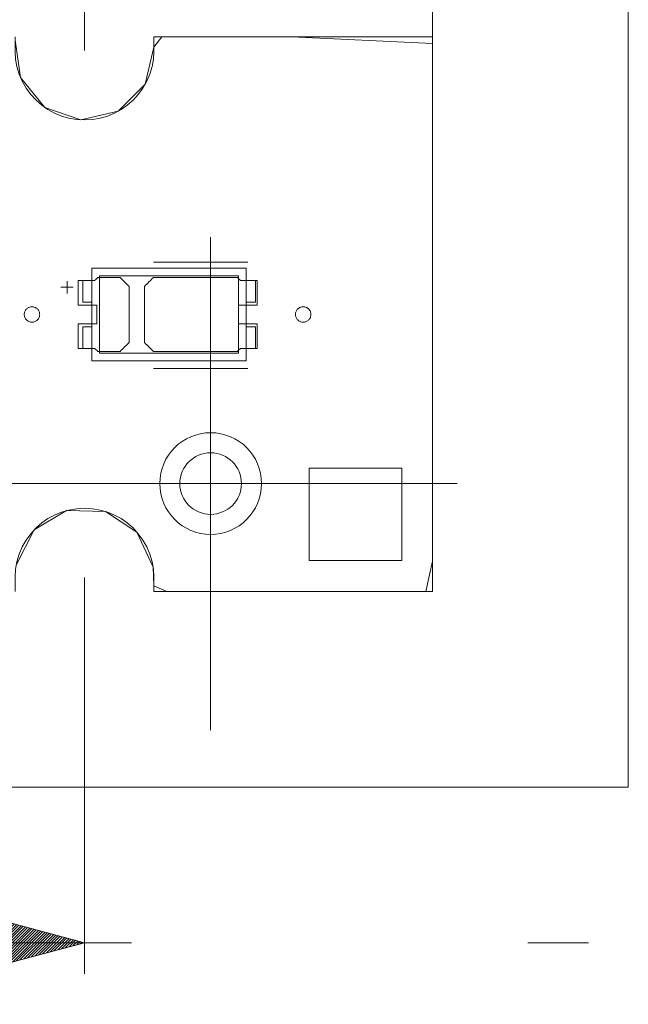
# Model space of a CAD drawing. Header units: inches. Extents: x 511 to 849, y 252 to 484.
# Tile 109 of 235: x 786 to 806, y 423 to 455. Entities that reach past the tile are written whole.
import ezdxf

# ---------------------------------------------------------------- set-up
doc = ezdxf.new("R2010")
doc.units = ezdxf.units.IN
doc.header["$MEASUREMENT"] = 0
for name, pattern in [('AI-Linetype-1', [47.5, 22, -8.5, 8.5, -8.5]), ('AI-Linetype-2', [47.5, 22, -8.5, 8.5, -8.5]), ('AI-Linetype-21', [25.719999, 12.86, -12.86]), ('AI-Linetype-23', [25.719999, 12.86, -12.86]), ('AI-Linetype-24', [25.719999, 12.86, -12.86]), ('AI-Linetype-6', [25.719999, 12.86, -12.86])]:
    doc.linetypes.add(name, pattern=pattern)
doc.layers.add('1', color=7, linetype='Continuous')
doc.layers.add('Top', color=7, linetype='Continuous')

# ---------------------------------------------------------------- blocks, each defined once
blk = doc.blocks.new('block 4')
at = {"layer": '1', "color": 8, "lineweight": 18, "true_color": 0x808080}
blk.add_lwpolyline([(805.569, 460.935), (805.569, 430.236)], dxfattribs=at)
blk = doc.blocks.new('block 5')
at = {"layer": '1', "color": 8, "lineweight": 18, "true_color": 0x808080}
blk.add_lwpolyline([(517.869, 430.236), (805.569, 430.236)], dxfattribs=at)
blk = doc.blocks.new('block 213')
at = {"layer": '1', "color": 155, "lineweight": 18, "true_color": 0x4c7299}
blk.add_lwpolyline([(792.92, 444.323), (788.42, 444.323)], dxfattribs=at)
blk = doc.blocks.new('block 214')
at = {"layer": '1', "color": 155, "lineweight": 18, "true_color": 0x4c7299}
blk.add_lwpolyline([(792.92, 446.823), (792.92, 444.323)], dxfattribs=at)
blk = doc.blocks.new('block 215')
at = {"layer": '1', "color": 155, "lineweight": 18, "true_color": 0x4c7299}
blk.add_lwpolyline([(788.42, 446.823), (792.92, 446.823)], dxfattribs=at)
blk = doc.blocks.new('block 216')
at = {"layer": '1', "color": 155, "lineweight": 18, "true_color": 0x4c7299}
blk.add_lwpolyline([(788.42, 444.323), (788.42, 446.823)], dxfattribs=at)
blk = doc.blocks.new('block 217')
at = {"layer": '1', "color": 155, "lineweight": 18, "true_color": 0x4c7299}
blk.add_lwpolyline([(793.17, 444.073), (793.17, 447.073)], dxfattribs=at)
blk = doc.blocks.new('block 218')
at = {"layer": '1', "color": 155, "lineweight": 18, "true_color": 0x4c7299}
blk.add_lwpolyline([(788.17, 444.073), (793.17, 444.073)], dxfattribs=at)
blk = doc.blocks.new('block 219')
at = {"layer": '1', "color": 155, "lineweight": 18, "true_color": 0x4c7299}
blk.add_lwpolyline([(788.17, 447.073), (788.17, 444.073)], dxfattribs=at)
blk = doc.blocks.new('block 220')
at = {"layer": '1', "color": 155, "lineweight": 18, "true_color": 0x4c7299}
blk.add_lwpolyline([(793.17, 447.073), (788.17, 447.073)], dxfattribs=at)
blk = doc.blocks.new('block 221')
at = {"layer": '1', "color": 155, "lineweight": 18, "true_color": 0x4c7299}
blk.add_lwpolyline([(793.47, 445.173), (793.47, 444.473)], dxfattribs=at)
blk = doc.blocks.new('block 222')
at = {"layer": '1', "color": 155, "lineweight": 18, "true_color": 0x4c7299}
blk.add_lwpolyline([(793.47, 444.473), (793.17, 444.473)], dxfattribs=at)
blk = doc.blocks.new('block 223')
at = {"layer": '1', "color": 155, "lineweight": 18, "true_color": 0x4c7299}
blk.add_lwpolyline([(793.17, 445.173), (793.47, 445.173)], dxfattribs=at)
blk = doc.blocks.new('block 224')
at = {"layer": '1', "color": 155, "lineweight": 18, "true_color": 0x4c7299}
blk.add_lwpolyline([(787.87, 445.973), (787.87, 446.673)], dxfattribs=at)
blk = doc.blocks.new('block 225')
at = {"layer": '1', "color": 155, "lineweight": 18, "true_color": 0x4c7299}
blk.add_lwpolyline([(787.87, 446.673), (788.17, 446.673)], dxfattribs=at)
blk = doc.blocks.new('block 226')
at = {"layer": '1', "color": 155, "lineweight": 18, "true_color": 0x4c7299}
blk.add_lwpolyline([(788.17, 445.973), (787.87, 445.973)], dxfattribs=at)
blk = doc.blocks.new('block 227')
at = {"layer": '1', "color": 155, "lineweight": 18, "true_color": 0x4c7299}
blk.add_lwpolyline([(787.87, 445.173), (787.87, 444.473)], dxfattribs=at)
blk = doc.blocks.new('block 228')
at = {"layer": '1', "color": 155, "lineweight": 18, "true_color": 0x4c7299}
blk.add_lwpolyline([(788.17, 445.173), (787.87, 445.173)], dxfattribs=at)
blk = doc.blocks.new('block 229')
at = {"layer": '1', "color": 155, "lineweight": 18, "true_color": 0x4c7299}
blk.add_lwpolyline([(787.87, 444.473), (788.17, 444.473)], dxfattribs=at)
blk = doc.blocks.new('block 230')
at = {"layer": '1', "color": 155, "lineweight": 18, "true_color": 0x4c7299}
blk.add_lwpolyline([(793.47, 445.973), (793.47, 446.673)], dxfattribs=at)
blk = doc.blocks.new('block 231')
at = {"layer": '1', "color": 155, "lineweight": 18, "true_color": 0x4c7299}
blk.add_lwpolyline([(793.17, 445.973), (793.47, 445.973)], dxfattribs=at)
blk = doc.blocks.new('block 232')
at = {"layer": '1', "color": 155, "lineweight": 18, "true_color": 0x4c7299}
blk.add_lwpolyline([(793.47, 446.673), (793.17, 446.673)], dxfattribs=at)
blk = doc.blocks.new('block 1193')
at = {"layer": '1', "color": 18, "lineweight": 13, "true_color": 0x4c0000}
blk.add_lwpolyline([(799.219, 454.585), (799.219, 436.586)], dxfattribs=at)
blk = doc.blocks.new('block 1195')
at = {"layer": '1', "color": 18, "lineweight": 13, "true_color": 0x4c0000}
blk.add_lwpolyline([(799.219, 454.585), (799.219, 436.586)], dxfattribs=at)
blk = doc.blocks.new('block 1200')
at = {"layer": '1', "color": 18, "lineweight": 13, "true_color": 0x4c0000}
blk.add_lwpolyline([(799.219, 436.586), (790.178, 436.586)], dxfattribs=at)
blk = doc.blocks.new('block 1204')
at = {"layer": '1', "color": 18, "lineweight": 13, "true_color": 0x4c0000}
blk.add_lwpolyline([(793.224, 443.821), (790.163, 443.821)], dxfattribs=at)
blk = doc.blocks.new('block 1213')
at = {"layer": '1', "color": 18, "lineweight": 13, "true_color": 0x4c0000}
blk.add_lwpolyline([(793.224, 443.821), (790.163, 443.821)], dxfattribs=at)
blk = doc.blocks.new('block 1223')
at = {"layer": '1', "color": 18, "lineweight": 13, "true_color": 0x4c0000}
blk.add_lwpolyline([(799.219, 436.586), (790.178, 436.586)], dxfattribs=at)
blk = doc.blocks.new('block 1249')
at = {"layer": '1', "color": 18, "lineweight": 13, "true_color": 0x4c0000}
blk.add_lwpolyline([(790.178, 454.585), (799.219, 454.585)], dxfattribs=at)
blk = doc.blocks.new('block 1253')
at = {"layer": '1', "color": 18, "lineweight": 13, "true_color": 0x4c0000}
blk.add_lwpolyline([(793.224, 447.274), (790.163, 447.274)], dxfattribs=at)
blk = doc.blocks.new('block 1254')
at = {"layer": '1', "color": 18, "lineweight": 13, "true_color": 0x4c0000}
blk.add_lwpolyline([(787.164, 446.456), (787.564, 446.456)], dxfattribs=at)
blk = doc.blocks.new('block 1255')
at = {"layer": '1', "color": 18, "lineweight": 13, "true_color": 0x4c0000}
blk.add_lwpolyline([(787.363, 446.256), (787.363, 446.656)], dxfattribs=at)
blk = doc.blocks.new('block 1275')
at = {"layer": '1', "color": 18, "lineweight": 13, "true_color": 0x4c0000}
blk.add_lwpolyline([(793.224, 447.274), (790.163, 447.274)], dxfattribs=at)
blk = doc.blocks.new('block 1286')
at = {"layer": '1', "color": 18, "lineweight": 13, "true_color": 0x4c0000}
blk.add_lwpolyline([(787.164, 446.456), (787.564, 446.456)], dxfattribs=at)
blk = doc.blocks.new('block 1291')
at = {"layer": '1', "color": 18, "lineweight": 13, "true_color": 0x4c0000}
blk.add_lwpolyline([(787.363, 446.256), (787.363, 446.656)], dxfattribs=at)
blk = doc.blocks.new('block 1298')
at = {"layer": '1', "color": 18, "lineweight": 13, "true_color": 0x4c0000}
blk.add_lwpolyline([(790.178, 454.585), (799.219, 454.585)], dxfattribs=at)
blk = doc.blocks.new('block 3705')
at = {"layer": '1', "color": 8, "linetype": 'AI-Linetype-1', "lineweight": 13, "true_color": 0x808080}
blk.add_lwpolyline([(784.02, 440.086), (800.02, 440.086)], dxfattribs=at)
blk = doc.blocks.new('block 3706')
at = {"layer": '1', "color": 8, "linetype": 'AI-Linetype-2', "lineweight": 13, "true_color": 0x808080}
blk.add_lwpolyline([(792.02, 432.086), (792.02, 448.086)], dxfattribs=at)
blk = doc.blocks.new('block 3710')
at = {"layer": '1', "color": 193, "linetype": 'AI-Linetype-6', "lineweight": 18, "true_color": 0x9966cc}
blk.add_lwpolyline([(799.219, 454.585), (799.219, 478.727)], dxfattribs=at)
blk = doc.blocks.new('block 3725')
at = {"layer": '1', "color": 193, "linetype": 'AI-Linetype-21', "lineweight": 18, "true_color": 0x9966cc}
blk.add_lwpolyline([(787.928, 454.135), (787.928, 465.412)], dxfattribs=at)
blk = doc.blocks.new('block 3727')
at = {"layer": '1', "color": 193, "linetype": 'AI-Linetype-23', "lineweight": 18, "true_color": 0x9966cc}
blk.add_lwpolyline([(776.59, 425.186), (804.279, 425.186)], dxfattribs=at)
blk = doc.blocks.new('block 3728')
at = {"layer": '1', "color": 193, "linetype": 'AI-Linetype-24', "lineweight": 18, "true_color": 0x9966cc}
blk.add_lwpolyline([(787.928, 437.036), (787.928, 423.186)], dxfattribs=at)
blk = doc.blocks.new('block 3765')
at = {"layer": '1', "color": 155, "lineweight": 18, "true_color": 0x4c7299}
blk.add_open_spline([(791.02, 440.086), (791.02, 440.638), (791.468, 441.086), (792.02, 441.086), (792.573, 441.086), (793.02, 440.638), (793.02, 440.086), (793.02, 439.534), (792.573, 439.086), (792.02, 439.086), (791.468, 439.086), (791.02, 439.534), (791.02, 440.086), (791.02, 440.086), (791.02, 440.086), (791.02, 440.086)], degree=3, knots=[0, 0, 0, 0, 1, 1, 1, 2, 2, 2, 3, 3, 3, 4, 4, 4, 5, 5, 5, 5], dxfattribs=at)
blk = doc.blocks.new('block 3786')
at = {"layer": '1', "color": 18, "lineweight": 13, "true_color": 0x4c0000}
blk.add_open_spline([(791.02, 440.086), (791.02, 440.638), (791.468, 441.086), (792.02, 441.086), (792.573, 441.086), (793.02, 440.638), (793.02, 440.086), (793.02, 439.534), (792.573, 439.086), (792.02, 439.086), (791.468, 439.086), (791.02, 439.534), (791.02, 440.086), (791.02, 440.086), (791.02, 440.086), (791.02, 440.086)], degree=3, knots=[0, 0, 0, 0, 1, 1, 1, 2, 2, 2, 3, 3, 3, 4, 4, 4, 5, 5, 5, 5], dxfattribs=at)
blk = doc.blocks.new('block 3787')
at = {"layer": '1', "color": 18, "lineweight": 13, "true_color": 0x4c0000}
blk.add_open_spline([(790.37, 440.086), (790.37, 440.997), (791.109, 441.736), (792.02, 441.736), (792.932, 441.736), (793.67, 440.997), (793.67, 440.086), (793.67, 439.175), (792.932, 438.436), (792.02, 438.436), (791.109, 438.436), (790.37, 439.175), (790.37, 440.086), (790.37, 440.086), (790.37, 440.086), (790.37, 440.086)], degree=3, knots=[0, 0, 0, 0, 1, 1, 1, 2, 2, 2, 3, 3, 3, 4, 4, 4, 5, 5, 5, 5], dxfattribs=at)
blk = doc.blocks.new('block 3788')
at = {"layer": '1', "color": 18, "lineweight": 13, "true_color": 0x4c0000}
blk.add_open_spline([(791.02, 440.086), (791.02, 440.638), (791.468, 441.086), (792.02, 441.086), (792.573, 441.086), (793.02, 440.638), (793.02, 440.086), (793.02, 439.534), (792.573, 439.086), (792.02, 439.086), (791.468, 439.086), (791.02, 439.534), (791.02, 440.086), (791.02, 440.086), (791.02, 440.086), (791.02, 440.086)], degree=3, knots=[0, 0, 0, 0, 1, 1, 1, 2, 2, 2, 3, 3, 3, 4, 4, 4, 5, 5, 5, 5], dxfattribs=at)
blk = doc.blocks.new('block 3789')
at = {"layer": '1', "color": 18, "lineweight": 13, "true_color": 0x4c0000}
blk.add_open_spline([(790.37, 440.086), (790.37, 440.997), (791.109, 441.736), (792.02, 441.736), (792.932, 441.736), (793.67, 440.997), (793.67, 440.086), (793.67, 439.175), (792.932, 438.436), (792.02, 438.436), (791.109, 438.436), (790.37, 439.175), (790.37, 440.086), (790.37, 440.086), (790.37, 440.086), (790.37, 440.086)], degree=3, knots=[0, 0, 0, 0, 1, 1, 1, 2, 2, 2, 3, 3, 3, 4, 4, 4, 5, 5, 5, 5], dxfattribs=at)
blk = doc.blocks.new('block 4244')
at = {"layer": '1', "color": 155, "lineweight": 18, "true_color": 0x4c7299}
blk.add_lwpolyline([(785.678, 454.585), (785.679, 454.106), (785.695, 453.864), (785.738, 453.62), (785.81, 453.377), (785.909, 453.143), (786.035, 452.92), (786.185, 452.713), (786.355, 452.526), (786.543, 452.362), (786.743, 452.222), (786.954, 452.107), (787.182, 452.012), (787.423, 451.942), (787.673, 451.899), (787.928, 451.885), (788.184, 451.899), (788.434, 451.942), (788.675, 452.012), (788.903, 452.107), (789.114, 452.222), (789.314, 452.362), (789.502, 452.526), (789.672, 452.713), (789.822, 452.92), (789.948, 453.143), (790.047, 453.377), (790.119, 453.62), (790.162, 453.864), (790.178, 454.106), (790.178, 454.585)], dxfattribs=at)
blk = doc.blocks.new('block 4251')
at = {"layer": '1', "color": 155, "lineweight": 18, "true_color": 0x4c7299}
blk.add_lwpolyline([(790.178, 436.586), (790.178, 437.064), (790.162, 437.306), (790.119, 437.551), (790.047, 437.793), (789.948, 438.028), (789.822, 438.251), (789.672, 438.458), (789.502, 438.645), (789.314, 438.809), (789.114, 438.948), (788.903, 439.064), (788.675, 439.158), (788.434, 439.228), (788.184, 439.271), (787.928, 439.286), (787.673, 439.271), (787.422, 439.228), (787.181, 439.158), (786.954, 439.064), (786.743, 438.948), (786.543, 438.809), (786.355, 438.645), (786.185, 438.458), (786.035, 438.251), (785.909, 438.028), (785.81, 437.793), (785.738, 437.551), (785.695, 437.306), (785.679, 437.064), (785.678, 436.586)], dxfattribs=at)
blk = doc.blocks.new('block 4252')
at = {"layer": '1', "color": 155, "lineweight": 18, "true_color": 0x4c7299}
blk.add_lwpolyline([(799.219, 454.585), (799.219, 436.586)], dxfattribs=at)
blk = doc.blocks.new('block 4253')
at = {"layer": '1', "color": 155, "lineweight": 18, "true_color": 0x4c7299}
blk.add_lwpolyline([(790.178, 454.585), (799.219, 454.585)], dxfattribs=at)
blk = doc.blocks.new('block 4259')
at = {"layer": '1', "color": 155, "lineweight": 18, "true_color": 0x4c7299}
blk.add_lwpolyline([(799.219, 436.586), (790.178, 436.586)], dxfattribs=at)
blk = doc.blocks.new('block 4270')
at = {"layer": '1', "color": 18, "lineweight": 13, "true_color": 0x4c0000}
blk.add_lwpolyline([(785.678, 454.472), (785.855, 453.261), (786.644, 452.287), (787.808, 451.888), (789.021, 452.168), (789.897, 453.045), (790.178, 454.247), (790.441, 454.585), (791.041, 454.585), (792.241, 454.585), (794.64, 454.585), (799.219, 454.363), (799.219, 449.564), (799.219, 439.965), (799.219, 437.565), (798.998, 436.586), (797.798, 436.586), (792.998, 436.586), (790.599, 436.586), (790.178, 436.766), (790.153, 437.37), (789.626, 438.512), (788.604, 439.182), (787.344, 439.209), (786.295, 438.584), (785.719, 437.464)], dxfattribs=at)
blk = doc.blocks.new('block 4277')
at = {"layer": '1', "color": 18, "lineweight": 13, "true_color": 0x4c0000}
blk.add_lwpolyline([(785.973, 445.574), (785.975, 445.598), (785.978, 445.622), (785.984, 445.646), (785.992, 445.669), (786.003, 445.692), (786.016, 445.713), (786.031, 445.734), (786.048, 445.752), (786.066, 445.768), (786.085, 445.783), (786.105, 445.795), (786.127, 445.805), (786.15, 445.813), (786.174, 445.819), (786.199, 445.823), (786.224, 445.824), (786.249, 445.823), (786.273, 445.819), (786.297, 445.813), (786.32, 445.805), (786.342, 445.795), (786.362, 445.783), (786.381, 445.768), (786.4, 445.752), (786.416, 445.734), (786.431, 445.713), (786.444, 445.692), (786.455, 445.669), (786.463, 445.646), (786.469, 445.622), (786.473, 445.598), (786.474, 445.574), (786.473, 445.551), (786.469, 445.527), (786.463, 445.503), (786.455, 445.479), (786.444, 445.457), (786.431, 445.435), (786.416, 445.415), (786.4, 445.397), (786.381, 445.38), (786.362, 445.366), (786.342, 445.354), (786.32, 445.344), (786.297, 445.335), (786.273, 445.329), (786.249, 445.325), (786.224, 445.324), (786.199, 445.325), (786.174, 445.329), (786.15, 445.335), (786.127, 445.344), (786.105, 445.354), (786.085, 445.366), (786.066, 445.38), (786.048, 445.397), (786.031, 445.415), (786.016, 445.435), (786.003, 445.457), (785.992, 445.479), (785.984, 445.503), (785.978, 445.527), (785.975, 445.551), (785.973, 445.574)], dxfattribs=at)
blk = doc.blocks.new('block 4278')
at = {"layer": '1', "color": 18, "lineweight": 13, "true_color": 0x4c0000}
blk.add_lwpolyline([(794.773, 445.574), (794.775, 445.598), (794.778, 445.622), (794.784, 445.646), (794.792, 445.669), (794.803, 445.692), (794.816, 445.713), (794.831, 445.734), (794.848, 445.752), (794.866, 445.768), (794.885, 445.783), (794.905, 445.795), (794.927, 445.805), (794.95, 445.813), (794.974, 445.819), (794.999, 445.823), (795.024, 445.824), (795.049, 445.823), (795.073, 445.819), (795.097, 445.813), (795.12, 445.805), (795.142, 445.795), (795.162, 445.783), (795.181, 445.768), (795.2, 445.752), (795.216, 445.734), (795.231, 445.713), (795.244, 445.692), (795.255, 445.669), (795.263, 445.646), (795.269, 445.622), (795.273, 445.598), (795.274, 445.574), (795.273, 445.551), (795.269, 445.527), (795.263, 445.503), (795.255, 445.479), (795.244, 445.457), (795.231, 445.435), (795.216, 445.415), (795.2, 445.397), (795.181, 445.38), (795.162, 445.366), (795.142, 445.354), (795.12, 445.344), (795.097, 445.335), (795.073, 445.329), (795.049, 445.325), (795.024, 445.324), (794.999, 445.325), (794.974, 445.329), (794.95, 445.335), (794.927, 445.344), (794.905, 445.354), (794.885, 445.366), (794.866, 445.38), (794.848, 445.397), (794.831, 445.415), (794.816, 445.435), (794.803, 445.457), (794.792, 445.479), (794.784, 445.503), (794.778, 445.527), (794.775, 445.551), (794.773, 445.574)], dxfattribs=at)
blk = doc.blocks.new('block 4279')
at = {"layer": '1', "color": 18, "lineweight": 13, "true_color": 0x4c0000}
blk.add_open_spline([(793.524, 445.874), (793.524, 446.141), (793.524, 446.408), (793.524, 446.674), (793.347, 446.674), (793.17, 446.674), (792.993, 446.674), (792.958, 446.708), (792.922, 446.741), (792.886, 446.774), (791.979, 446.774), (791.071, 446.774), (790.163, 446.774), (790.067, 446.678), (789.97, 446.582), (789.874, 446.486), (789.874, 445.878), (789.874, 445.27), (789.874, 444.662), (789.97, 444.566), (790.067, 444.47), (790.163, 444.374), (791.071, 444.374), (791.979, 444.374), (792.886, 444.374), (792.922, 444.408), (792.958, 444.441), (792.993, 444.474), (793.17, 444.474), (793.347, 444.474), (793.524, 444.474), (793.524, 444.741), (793.524, 445.008), (793.524, 445.274), (793.324, 445.274), (793.124, 445.274), (792.924, 445.274), (792.924, 445.474), (792.924, 445.674), (792.924, 445.874), (793.124, 445.874), (793.324, 445.874), (793.524, 445.874)], degree=3, knots=[0, 0, 0, 0, 1, 1, 1, 2, 2, 2, 3, 3, 3, 4, 4, 4, 5, 5, 5, 6, 6, 6, 7, 7, 7, 8, 8, 8, 9, 9, 9, 10, 10, 10, 11, 11, 11, 12, 12, 12, 13, 13, 13, 14, 14, 14, 14], dxfattribs=at)
blk = doc.blocks.new('block 4280')
at = {"layer": '1', "color": 18, "lineweight": 13, "true_color": 0x4c0000}
blk.add_open_spline([(793.524, 445.874), (793.524, 446.141), (793.524, 446.408), (793.524, 446.674), (793.347, 446.674), (793.17, 446.674), (792.993, 446.674), (792.958, 446.708), (792.922, 446.741), (792.886, 446.774), (791.979, 446.774), (791.071, 446.774), (790.163, 446.774), (790.067, 446.678), (789.97, 446.582), (789.874, 446.486), (789.874, 445.878), (789.874, 445.27), (789.874, 444.662), (789.97, 444.566), (790.067, 444.47), (790.163, 444.374), (791.071, 444.374), (791.979, 444.374), (792.886, 444.374), (792.922, 444.408), (792.958, 444.441), (792.993, 444.474), (793.17, 444.474), (793.347, 444.474), (793.524, 444.474), (793.524, 444.741), (793.524, 445.008), (793.524, 445.274), (793.324, 445.274), (793.124, 445.274), (792.924, 445.274), (792.924, 445.474), (792.924, 445.674), (792.924, 445.874), (793.124, 445.874), (793.324, 445.874), (793.524, 445.874)], degree=3, knots=[0, 0, 0, 0, 1, 1, 1, 2, 2, 2, 3, 3, 3, 4, 4, 4, 5, 5, 5, 6, 6, 6, 7, 7, 7, 8, 8, 8, 9, 9, 9, 10, 10, 10, 11, 11, 11, 12, 12, 12, 13, 13, 13, 14, 14, 14, 14], dxfattribs=at)
blk = doc.blocks.new('block 4281')
at = {"layer": '1', "color": 18, "lineweight": 13, "true_color": 0x4c0000}
blk.add_open_spline([(789.084, 446.774), (789.181, 446.678), (789.277, 446.582), (789.374, 446.486), (789.374, 445.878), (789.374, 445.27), (789.374, 444.662), (789.277, 444.566), (789.181, 444.47), (789.084, 444.374), (788.843, 444.374), (788.602, 444.374), (788.361, 444.374), (788.325, 444.408), (788.29, 444.441), (788.254, 444.474), (788.077, 444.474), (787.9, 444.474), (787.724, 444.474), (787.724, 444.741), (787.724, 445.008), (787.724, 445.274), (787.924, 445.274), (788.124, 445.274), (788.324, 445.274), (788.324, 445.474), (788.324, 445.674), (788.324, 445.874), (788.124, 445.874), (787.924, 445.874), (787.724, 445.874), (787.724, 446.141), (787.724, 446.408), (787.724, 446.674), (787.9, 446.674), (788.077, 446.674), (788.254, 446.674), (788.29, 446.708), (788.325, 446.741), (788.361, 446.774), (788.602, 446.774), (788.843, 446.774), (789.084, 446.774)], degree=3, knots=[0, 0, 0, 0, 1, 1, 1, 2, 2, 2, 3, 3, 3, 4, 4, 4, 5, 5, 5, 6, 6, 6, 7, 7, 7, 8, 8, 8, 9, 9, 9, 10, 10, 10, 11, 11, 11, 12, 12, 12, 13, 13, 13, 14, 14, 14, 14], dxfattribs=at)
blk = doc.blocks.new('block 4282')
at = {"layer": '1', "color": 18, "lineweight": 13, "true_color": 0x4c0000}
blk.add_open_spline([(789.084, 446.774), (789.181, 446.678), (789.277, 446.582), (789.374, 446.486), (789.374, 445.878), (789.374, 445.27), (789.374, 444.662), (789.277, 444.566), (789.181, 444.47), (789.084, 444.374), (788.843, 444.374), (788.602, 444.374), (788.361, 444.374), (788.325, 444.408), (788.29, 444.441), (788.254, 444.474), (788.077, 444.474), (787.9, 444.474), (787.724, 444.474), (787.724, 444.741), (787.724, 445.008), (787.724, 445.274), (787.924, 445.274), (788.124, 445.274), (788.324, 445.274), (788.324, 445.474), (788.324, 445.674), (788.324, 445.874), (788.124, 445.874), (787.924, 445.874), (787.724, 445.874), (787.724, 446.141), (787.724, 446.408), (787.724, 446.674), (787.9, 446.674), (788.077, 446.674), (788.254, 446.674), (788.29, 446.708), (788.325, 446.741), (788.361, 446.774), (788.602, 446.774), (788.843, 446.774), (789.084, 446.774)], degree=3, knots=[0, 0, 0, 0, 1, 1, 1, 2, 2, 2, 3, 3, 3, 4, 4, 4, 5, 5, 5, 6, 6, 6, 7, 7, 7, 8, 8, 8, 9, 9, 9, 10, 10, 10, 11, 11, 11, 12, 12, 12, 13, 13, 13, 14, 14, 14, 14], dxfattribs=at)
blk = doc.blocks.new('block 4389')
at = {"layer": '1', "color": 18, "lineweight": 13, "true_color": 0x4c0000}
blk.add_open_spline([(793.524, 445.874), (793.524, 446.141), (793.524, 446.408), (793.524, 446.674), (793.347, 446.674), (793.17, 446.674), (792.993, 446.674), (792.958, 446.708), (792.922, 446.741), (792.886, 446.774), (791.979, 446.774), (791.071, 446.774), (790.163, 446.774), (790.067, 446.678), (789.97, 446.582), (789.874, 446.486), (789.874, 445.878), (789.874, 445.27), (789.874, 444.662), (789.97, 444.566), (790.067, 444.47), (790.163, 444.374), (791.071, 444.374), (791.979, 444.374), (792.886, 444.374), (792.922, 444.408), (792.958, 444.441), (792.993, 444.474), (793.17, 444.474), (793.347, 444.474), (793.524, 444.474), (793.524, 444.741), (793.524, 445.008), (793.524, 445.274), (793.324, 445.274), (793.124, 445.274), (792.924, 445.274), (792.924, 445.474), (792.924, 445.674), (792.924, 445.874), (793.124, 445.874), (793.324, 445.874), (793.524, 445.874)], degree=3, knots=[0, 0, 0, 0, 1, 1, 1, 2, 2, 2, 3, 3, 3, 4, 4, 4, 5, 5, 5, 6, 6, 6, 7, 7, 7, 8, 8, 8, 9, 9, 9, 10, 10, 10, 11, 11, 11, 12, 12, 12, 13, 13, 13, 14, 14, 14, 14], dxfattribs=at)
blk = doc.blocks.new('block 4390')
at = {"layer": '1', "color": 18, "lineweight": 13, "true_color": 0x4c0000}
blk.add_lwpolyline([(785.973, 445.574), (785.975, 445.598), (785.978, 445.622), (785.984, 445.646), (785.992, 445.669), (786.003, 445.692), (786.016, 445.713), (786.031, 445.734), (786.048, 445.752), (786.066, 445.768), (786.085, 445.783), (786.105, 445.795), (786.127, 445.805), (786.15, 445.813), (786.174, 445.819), (786.199, 445.823), (786.224, 445.824), (786.249, 445.823), (786.273, 445.819), (786.297, 445.813), (786.32, 445.805), (786.342, 445.795), (786.362, 445.783), (786.381, 445.768), (786.4, 445.752), (786.416, 445.734), (786.431, 445.713), (786.444, 445.692), (786.455, 445.669), (786.463, 445.646), (786.469, 445.622), (786.473, 445.598), (786.474, 445.574), (786.473, 445.551), (786.469, 445.527), (786.463, 445.503), (786.455, 445.479), (786.444, 445.457), (786.431, 445.435), (786.416, 445.415), (786.4, 445.397), (786.381, 445.38), (786.362, 445.366), (786.342, 445.354), (786.32, 445.344), (786.297, 445.335), (786.273, 445.329), (786.249, 445.325), (786.224, 445.324), (786.199, 445.325), (786.174, 445.329), (786.15, 445.335), (786.127, 445.344), (786.105, 445.354), (786.085, 445.366), (786.066, 445.38), (786.048, 445.397), (786.031, 445.415), (786.016, 445.435), (786.003, 445.457), (785.992, 445.479), (785.984, 445.503), (785.978, 445.527), (785.975, 445.551), (785.973, 445.574)], dxfattribs=at)
blk = doc.blocks.new('block 4407')
at = {"layer": '1', "color": 18, "lineweight": 13, "true_color": 0x4c0000}
blk.add_open_spline([(789.084, 446.774), (789.181, 446.678), (789.277, 446.582), (789.374, 446.486), (789.374, 445.878), (789.374, 445.27), (789.374, 444.662), (789.277, 444.566), (789.181, 444.47), (789.084, 444.374), (788.843, 444.374), (788.602, 444.374), (788.361, 444.374), (788.325, 444.408), (788.29, 444.441), (788.254, 444.474), (788.077, 444.474), (787.9, 444.474), (787.724, 444.474), (787.724, 444.741), (787.724, 445.008), (787.724, 445.274), (787.924, 445.274), (788.124, 445.274), (788.324, 445.274), (788.324, 445.474), (788.324, 445.674), (788.324, 445.874), (788.124, 445.874), (787.924, 445.874), (787.724, 445.874), (787.724, 446.141), (787.724, 446.408), (787.724, 446.674), (787.9, 446.674), (788.077, 446.674), (788.254, 446.674), (788.29, 446.708), (788.325, 446.741), (788.361, 446.774), (788.602, 446.774), (788.843, 446.774), (789.084, 446.774)], degree=3, knots=[0, 0, 0, 0, 1, 1, 1, 2, 2, 2, 3, 3, 3, 4, 4, 4, 5, 5, 5, 6, 6, 6, 7, 7, 7, 8, 8, 8, 9, 9, 9, 10, 10, 10, 11, 11, 11, 12, 12, 12, 13, 13, 13, 14, 14, 14, 14], dxfattribs=at)
blk = doc.blocks.new('block 4425')
at = {"layer": '1', "color": 18, "lineweight": 13, "true_color": 0x4c0000}
blk.add_lwpolyline([(794.773, 445.574), (794.775, 445.598), (794.778, 445.622), (794.784, 445.646), (794.792, 445.669), (794.803, 445.692), (794.816, 445.713), (794.831, 445.734), (794.848, 445.752), (794.866, 445.768), (794.885, 445.783), (794.905, 445.795), (794.927, 445.805), (794.95, 445.813), (794.974, 445.819), (794.999, 445.823), (795.024, 445.824), (795.049, 445.823), (795.073, 445.819), (795.097, 445.813), (795.12, 445.805), (795.142, 445.795), (795.162, 445.783), (795.181, 445.768), (795.2, 445.752), (795.216, 445.734), (795.231, 445.713), (795.244, 445.692), (795.255, 445.669), (795.263, 445.646), (795.269, 445.622), (795.273, 445.598), (795.274, 445.574), (795.273, 445.551), (795.269, 445.527), (795.263, 445.503), (795.255, 445.479), (795.244, 445.457), (795.231, 445.435), (795.216, 445.415), (795.2, 445.397), (795.181, 445.38), (795.162, 445.366), (795.142, 445.354), (795.12, 445.344), (795.097, 445.335), (795.073, 445.329), (795.049, 445.325), (795.024, 445.324), (794.999, 445.325), (794.974, 445.329), (794.95, 445.335), (794.927, 445.344), (794.905, 445.354), (794.885, 445.366), (794.866, 445.38), (794.848, 445.397), (794.831, 445.415), (794.816, 445.435), (794.803, 445.457), (794.792, 445.479), (794.784, 445.503), (794.778, 445.527), (794.775, 445.551), (794.773, 445.574)], dxfattribs=at)
blk = doc.blocks.new('block 4447')
at = {"layer": '1', "color": 18, "lineweight": 13, "true_color": 0x4c0000}
blk.add_open_spline([(793.524, 445.874), (793.524, 446.141), (793.524, 446.408), (793.524, 446.674), (793.347, 446.674), (793.17, 446.674), (792.993, 446.674), (792.958, 446.708), (792.922, 446.741), (792.886, 446.774), (791.979, 446.774), (791.071, 446.774), (790.163, 446.774), (790.067, 446.678), (789.97, 446.582), (789.874, 446.486), (789.874, 445.878), (789.874, 445.27), (789.874, 444.662), (789.97, 444.566), (790.067, 444.47), (790.163, 444.374), (791.071, 444.374), (791.979, 444.374), (792.886, 444.374), (792.922, 444.408), (792.958, 444.441), (792.993, 444.474), (793.17, 444.474), (793.347, 444.474), (793.524, 444.474), (793.524, 444.741), (793.524, 445.008), (793.524, 445.274), (793.324, 445.274), (793.124, 445.274), (792.924, 445.274), (792.924, 445.474), (792.924, 445.674), (792.924, 445.874), (793.124, 445.874), (793.324, 445.874), (793.524, 445.874)], degree=3, knots=[0, 0, 0, 0, 1, 1, 1, 2, 2, 2, 3, 3, 3, 4, 4, 4, 5, 5, 5, 6, 6, 6, 7, 7, 7, 8, 8, 8, 9, 9, 9, 10, 10, 10, 11, 11, 11, 12, 12, 12, 13, 13, 13, 14, 14, 14, 14], dxfattribs=at)
blk = doc.blocks.new('block 4448')
at = {"layer": '1', "color": 18, "lineweight": 13, "true_color": 0x4c0000}
blk.add_lwpolyline([(785.678, 454.472), (785.855, 453.261), (786.644, 452.287), (787.808, 451.888), (789.021, 452.168), (789.897, 453.045), (790.178, 454.247), (790.441, 454.585), (791.041, 454.585), (792.241, 454.585), (794.64, 454.585), (799.219, 454.363), (799.219, 449.564), (799.219, 439.965), (799.219, 437.565), (798.998, 436.586), (797.798, 436.586), (792.998, 436.586), (790.599, 436.586), (790.178, 436.766), (790.153, 437.37), (789.626, 438.512), (788.604, 439.182), (787.344, 439.209), (786.295, 438.584), (785.719, 437.464)], dxfattribs=at)
blk = doc.blocks.new('block 4455')
at = {"layer": '1', "color": 18, "lineweight": 13, "true_color": 0x4c0000}
blk.add_open_spline([(789.084, 446.774), (789.181, 446.678), (789.277, 446.582), (789.374, 446.486), (789.374, 445.878), (789.374, 445.27), (789.374, 444.662), (789.277, 444.566), (789.181, 444.47), (789.084, 444.374), (788.843, 444.374), (788.602, 444.374), (788.361, 444.374), (788.325, 444.408), (788.29, 444.441), (788.254, 444.474), (788.077, 444.474), (787.9, 444.474), (787.724, 444.474), (787.724, 444.741), (787.724, 445.008), (787.724, 445.274), (787.924, 445.274), (788.124, 445.274), (788.324, 445.274), (788.324, 445.474), (788.324, 445.674), (788.324, 445.874), (788.124, 445.874), (787.924, 445.874), (787.724, 445.874), (787.724, 446.141), (787.724, 446.408), (787.724, 446.674), (787.9, 446.674), (788.077, 446.674), (788.254, 446.674), (788.29, 446.708), (788.325, 446.741), (788.361, 446.774), (788.602, 446.774), (788.843, 446.774), (789.084, 446.774)], degree=3, knots=[0, 0, 0, 0, 1, 1, 1, 2, 2, 2, 3, 3, 3, 4, 4, 4, 5, 5, 5, 6, 6, 6, 7, 7, 7, 8, 8, 8, 9, 9, 9, 10, 10, 10, 11, 11, 11, 12, 12, 12, 13, 13, 13, 14, 14, 14, 14], dxfattribs=at)
blk = doc.blocks.new('block 4491')
at = {"layer": '1', "color": 18, "lineweight": 13, "true_color": 0x4c0000}
blk.add_lwpolyline([(790.178, 436.586), (790.178, 437.064), (790.162, 437.306), (790.119, 437.551), (790.047, 437.793), (789.948, 438.028), (789.822, 438.251), (789.672, 438.458), (789.502, 438.645), (789.314, 438.809), (789.114, 438.948), (788.903, 439.064), (788.675, 439.158), (788.434, 439.228), (788.184, 439.271), (787.928, 439.286), (787.673, 439.271), (787.422, 439.228), (787.181, 439.158), (786.954, 439.064), (786.743, 438.948), (786.543, 438.809), (786.355, 438.645), (786.185, 438.458), (786.035, 438.251), (785.909, 438.028), (785.81, 437.793), (785.738, 437.551), (785.695, 437.306), (785.679, 437.064), (785.678, 436.586)], dxfattribs=at)
blk = doc.blocks.new('block 4492')
at = {"layer": '1', "color": 18, "lineweight": 13, "true_color": 0x4c0000}
blk.add_open_spline([(798.219, 437.586), (797.219, 437.586), (796.219, 437.586), (795.219, 437.586), (795.219, 438.586), (795.219, 439.586), (795.219, 440.586), (796.219, 440.586), (797.219, 440.586), (798.219, 440.586), (798.219, 439.586), (798.219, 438.586), (798.219, 437.586)], degree=3, knots=[0, 0, 0, 0, 1, 1, 1, 2, 2, 2, 3, 3, 3, 4, 4, 4, 4], dxfattribs=at)
blk = doc.blocks.new('block 4509')
at = {"layer": '1', "color": 18, "lineweight": 13, "true_color": 0x4c0000}
blk.add_lwpolyline([(790.178, 436.586), (790.178, 437.064), (790.162, 437.306), (790.119, 437.551), (790.047, 437.793), (789.948, 438.028), (789.822, 438.251), (789.672, 438.458), (789.502, 438.645), (789.314, 438.809), (789.114, 438.948), (788.903, 439.064), (788.675, 439.158), (788.434, 439.228), (788.184, 439.271), (787.928, 439.286), (787.673, 439.271), (787.422, 439.228), (787.181, 439.158), (786.954, 439.064), (786.743, 438.948), (786.543, 438.809), (786.355, 438.645), (786.185, 438.458), (786.035, 438.251), (785.909, 438.028), (785.81, 437.793), (785.738, 437.551), (785.695, 437.306), (785.679, 437.064), (785.678, 436.586)], dxfattribs=at)
blk = doc.blocks.new('block 4512')
at = {"layer": '1', "color": 18, "lineweight": 13, "true_color": 0x4c0000}
blk.add_open_spline([(798.219, 437.586), (797.219, 437.586), (796.219, 437.586), (795.219, 437.586), (795.219, 438.586), (795.219, 439.586), (795.219, 440.586), (796.219, 440.586), (797.219, 440.586), (798.219, 440.586), (798.219, 439.586), (798.219, 438.586), (798.219, 437.586)], degree=3, knots=[0, 0, 0, 0, 1, 1, 1, 2, 2, 2, 3, 3, 3, 4, 4, 4, 4], dxfattribs=at)
blk = doc.blocks.new('block 4565')
at = {"layer": '1', "color": 18, "lineweight": 13, "true_color": 0x4c0000}
blk.add_lwpolyline([(790.178, 454.585), (790.178, 454.106), (790.162, 453.864), (790.119, 453.62), (790.047, 453.377), (789.948, 453.143), (789.822, 452.92), (789.672, 452.713), (789.502, 452.526), (789.314, 452.362), (789.114, 452.222), (788.903, 452.107), (788.675, 452.012), (788.434, 451.942), (788.184, 451.899), (787.928, 451.885), (787.673, 451.899), (787.423, 451.942), (787.182, 452.012), (786.954, 452.107), (786.743, 452.222), (786.543, 452.362), (786.355, 452.526), (786.185, 452.713), (786.035, 452.92), (785.909, 453.143), (785.81, 453.377), (785.738, 453.62), (785.695, 453.864), (785.679, 454.106), (785.678, 454.585)], dxfattribs=at)
blk = doc.blocks.new('block 4577')
at = {"layer": '1', "color": 18, "lineweight": 13, "true_color": 0x4c0000}
blk.add_lwpolyline([(790.178, 454.585), (790.178, 454.106), (790.162, 453.864), (790.119, 453.62), (790.047, 453.377), (789.948, 453.143), (789.822, 452.92), (789.672, 452.713), (789.502, 452.526), (789.314, 452.362), (789.114, 452.222), (788.903, 452.107), (788.675, 452.012), (788.434, 451.942), (788.184, 451.899), (787.928, 451.885), (787.673, 451.899), (787.423, 451.942), (787.182, 452.012), (786.954, 452.107), (786.743, 452.222), (786.543, 452.362), (786.355, 452.526), (786.185, 452.713), (786.035, 452.92), (785.909, 453.143), (785.81, 453.377), (785.738, 453.62), (785.695, 453.864), (785.679, 454.106), (785.678, 454.585)], dxfattribs=at)
blk = doc.blocks.new('block 6130')
at = {"layer": 'Top', "lineweight": 0}
for points in [[(787.928, 425.186), (784.428, 424.248), (784.428, 426.124), (787.928, 425.186), (787.928, 425.186)], [(784.428, 426.093), (784.453, 426.117)], [(784.428, 426.003), (784.524, 426.098)], [(784.428, 425.913), (784.595, 426.079)], [(784.428, 425.824), (784.665, 426.061)], [(784.428, 425.734), (784.736, 426.042)], [(784.428, 425.644), (784.807, 426.023)], [(784.428, 425.554), (784.878, 426.004)], [(784.428, 425.464), (784.949, 425.985)], [(784.428, 425.375), (785.019, 425.966)], [(784.428, 425.285), (785.09, 425.947)], [(784.428, 425.195), (785.161, 425.928)], [(784.428, 425.105), (785.232, 425.909)], [(784.428, 425.015), (785.303, 425.89)], [(784.428, 424.926), (785.374, 425.871)], [(784.428, 424.836), (785.444, 425.852)], [(784.428, 424.746), (785.515, 425.833)], [(784.428, 424.656), (785.586, 425.814)], [(784.428, 424.566), (785.657, 425.795)], [(784.428, 424.477), (785.728, 425.776)], [(784.428, 424.387), (785.799, 425.757)], [(784.428, 424.297), (785.869, 425.738)], [(784.485, 424.263), (785.94, 425.719)], [(784.607, 424.296), (786.011, 425.7)], [(784.73, 424.329), (786.082, 425.681)], [(784.853, 424.362), (786.153, 425.662)], [(784.975, 424.395), (786.223, 425.643)], [(785.098, 424.428), (786.294, 425.624)], [(785.221, 424.461), (786.365, 425.605)], [(785.343, 424.494), (786.436, 425.586)], [(785.466, 424.526), (786.507, 425.567)], [(785.589, 424.559), (786.578, 425.548)], [(785.711, 424.592), (786.648, 425.529)], [(785.834, 424.625), (786.719, 425.51)], [(785.957, 424.658), (786.79, 425.491)], [(786.079, 424.691), (786.861, 425.472)], [(786.202, 424.724), (786.932, 425.453)], [(786.325, 424.756), (787.003, 425.434)], [(786.447, 424.789), (787.073, 425.415)], [(786.57, 424.822), (787.144, 425.396)], [(786.693, 424.855), (787.215, 425.377)], [(786.816, 424.888), (787.286, 425.358)], [(786.938, 424.921), (787.357, 425.339)], [(787.061, 424.954), (787.428, 425.32)], [(787.184, 424.987), (787.498, 425.301)], [(787.306, 425.019), (787.569, 425.282)], [(787.429, 425.052), (787.64, 425.263)], [(787.552, 425.085), (787.711, 425.244)], [(787.674, 425.118), (787.782, 425.225)], [(787.797, 425.151), (787.852, 425.207)], [(787.92, 425.184), (787.923, 425.188)]]:
    blk.add_lwpolyline(points, dxfattribs=at)

msp = doc.modelspace()

# ---------------------------------------------------------------- block references
at = {"layer": '1'}
for name in ['block 3710', 'block 3725', 'block 4', 'block 4270', 'block 4448', 'block 4244', 'block 4565', 'block 4577', 'block 1249', 'block 1298', 'block 4253', 'block 1193', 'block 1195', 'block 4252', 'block 3706', 'block 219', 'block 220', 'block 1253', 'block 1275', 'block 217', 'block 4281', 'block 4282', 'block 4407', 'block 4455', 'block 215', 'block 216', 'block 4279', 'block 4280', 'block 4389', 'block 4447', 'block 214', 'block 1254', 'block 1286', 'block 1255', 'block 1291', 'block 224', 'block 225', 'block 232', 'block 230', 'block 4277', 'block 4390', 'block 226', 'block 231', 'block 4278', 'block 4425', 'block 227', 'block 228', 'block 223', 'block 221', 'block 229', 'block 213', 'block 222', 'block 218', 'block 1204', 'block 1213', 'block 3787', 'block 3789', 'block 3765', 'block 3786', 'block 3788', 'block 4492', 'block 4512', 'block 3705', 'block 4251', 'block 4491', 'block 4509', 'block 3728', 'block 1200', 'block 1223', 'block 4259', 'block 5', 'block 3727']:
    msp.add_blockref(name, (0, 0), dxfattribs=at)
at = {"layer": 'Top'}
msp.add_blockref('block 6130', (0, 0), dxfattribs=at)

doc.saveas('drawing.dxf')
